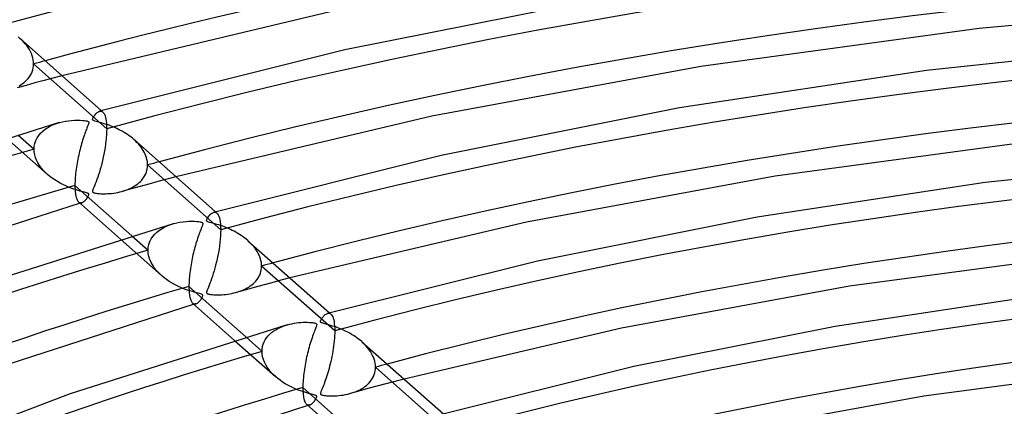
# Model space of a CAD drawing. Header units: millimetres. Extents: x -866 to 866, y -967 to 997.
# Tile 42 of 74: x -200 to -82, y 804 to 850. Entities that reach past the tile are written whole.
import ezdxf

# ---------------------------------------------------------------- set-up
doc = ezdxf.new("R2010")
doc.units = ezdxf.units.MM
doc.layers.add('HIDDEN', color=7, linetype='Continuous')
doc.layers.add('THICK', color=7, linetype='Continuous')

msp = doc.modelspace()

# ---------------------------------------------------------------- linework, layer by layer
at = {"layer": 'HIDDEN'}
for p, q in [((-199.5, 847.5), (-199.72, 847.71)), ((-199.29, 847.29), (-199.5, 847.5)), ((-199.09, 847.07), (-199.29, 847.29)), ((-198.9, 846.84), (-199.09, 847.07)), ((-198.73, 846.61), (-198.9, 846.84)), ((-198.58, 846.37), (-198.73, 846.61)), ((-198.45, 846.13), (-198.58, 846.37)), ((-198.34, 845.88), (-198.45, 846.13)), ((-198.24, 845.63), (-198.34, 845.88)), ((-198.17, 845.38), (-198.24, 845.63)), ((-198.11, 845.14), (-198.17, 845.38)), ((-198.08, 844.89), (-198.11, 845.14)), ((-198.25, 843.7), (-198.17, 843.93)), ((-198.17, 843.93), (-198.12, 844.16)), ((-198.12, 844.16), (-198.08, 844.4)), ((-198.07, 844.65), (-198.08, 844.89)), ((-198.08, 844.4), (-198.07, 844.65)), ((-189.31, 836.88), (-198.07, 844.65)), ((-199.04, 842.57), (-198.87, 842.73)), ((-198.87, 842.73), (-198.72, 842.91)), ((-198.72, 842.91), (-198.58, 843.09)), ((-198.58, 843.09), (-198.45, 843.28)), ((-198.45, 843.28), (-198.34, 843.49)), ((-198.34, 843.49), (-198.25, 843.7)), ((-196.83, 842.66), (-197.91, 842.37)), ((-195.76, 842.95), (-196.83, 842.66)), ((-194.68, 843.23), (-195.76, 842.95)), ((-198.98, 842.07), (-200.06, 841.78)), ((-199.79, 842.03), (-199.59, 842.15)), ((-199.59, 842.15), (-199.4, 842.28)), ((-199.4, 842.28), (-199.21, 842.42)), ((-199.21, 842.42), (-199.04, 842.57)), ((-197.91, 842.37), (-198.98, 842.07)), ((-190.17, 838.97), (-190.09, 838.98)), ((-190.09, 838.98), (-190.02, 838.99)), ((-190.02, 838.99), (-189.96, 838.98)), ((-189.96, 838.98), (-189.89, 838.96)), ((-189.94, 839.03), (-189.77, 838.88)), ((-189.89, 838.96), (-189.83, 838.92)), ((-189.83, 838.92), (-189.77, 838.88)), ((-189.77, 838.88), (-189.69, 838.8)), ((-189.69, 838.8), (-189.62, 838.69)), ((-189.62, 838.69), (-189.55, 838.56)), ((-189.55, 838.56), (-189.49, 838.41)), ((-189.49, 838.41), (-189.44, 838.22)), ((-189.44, 838.22), (-189.4, 838.01)), ((-189.4, 838.01), (-189.36, 837.77)), ((-196.97, 836.59), (-196.69, 836.82)), ((-196.69, 836.82), (-196.38, 837.02)), ((-196.38, 837.02), (-196.04, 837.21)), ((-196.04, 837.21), (-195.69, 837.37)), ((-195.69, 837.37), (-195.33, 837.5)), ((-195.33, 837.5), (-194.96, 837.62)), ((-189.36, 837.77), (-189.33, 837.49)), ((-189.33, 837.49), (-189.32, 837.2)), ((-189.32, 837.2), (-189.31, 836.88)), ((-189.31, 836.88), (-189.32, 836.53)), ((-201.31, 835.75), (-196.4, 831.4)), ((-199.97, 836.15), (-198.02, 834.42)), ((-197.82, 835.46), (-197.66, 835.77)), ((-197.66, 835.77), (-197.46, 836.07)), ((-197.46, 836.07), (-197.23, 836.34)), ((-197.23, 836.34), (-196.97, 836.59)), ((-189.36, 835.79), (-189.4, 835.4)), ((-189.33, 836.17), (-189.36, 835.79)), ((-189.32, 836.53), (-189.33, 836.17)), ((-185.87, 835.41), (-186.06, 835.58)), ((-198.02, 834.42), (-198, 834.78)), ((-198, 834.09), (-198.02, 834.42)), ((-198, 834.78), (-197.93, 835.12)), ((-197.93, 835.12), (-197.82, 835.46)), ((-189.51, 834.61), (-189.57, 834.22)), ((-189.45, 835.01), (-189.51, 834.61)), ((-189.4, 835.4), (-189.45, 835.01)), ((-185.69, 835.23), (-185.87, 835.41)), ((-185.52, 835.05), (-185.69, 835.23)), ((-185.35, 834.86), (-185.52, 835.05)), ((-185.2, 834.66), (-185.35, 834.86)), ((-185.06, 834.46), (-185.2, 834.66)), ((-184.93, 834.26), (-185.06, 834.46)), ((-197.94, 833.76), (-198, 834.09)), ((-197.85, 833.42), (-197.94, 833.76)), ((-197.72, 833.1), (-197.85, 833.42)), ((-189.73, 833.45), (-189.81, 833.08)), ((-189.65, 833.83), (-189.73, 833.45)), ((-189.57, 834.22), (-189.65, 833.83)), ((-184.81, 834.05), (-184.93, 834.26)), ((-184.71, 833.83), (-184.81, 834.05)), ((-184.62, 833.62), (-184.71, 833.83)), ((-184.54, 833.4), (-184.62, 833.62)), ((-184.49, 833.18), (-184.54, 833.4)), ((-184.44, 832.96), (-184.49, 833.18)), ((-197.56, 832.78), (-197.72, 833.1)), ((-197.37, 832.48), (-197.56, 832.78)), ((-197.16, 832.19), (-197.37, 832.48)), ((-196.92, 831.91), (-197.16, 832.19)), ((-190.09, 832.01), (-190.19, 831.68)), ((-189.99, 832.35), (-190.09, 832.01)), ((-189.9, 832.71), (-189.99, 832.35)), ((-189.81, 833.08), (-189.9, 832.71)), ((-184.49, 831.86), (-184.45, 832.08)), ((-184.45, 832.08), (-184.42, 832.3)), ((-184.42, 832.75), (-184.44, 832.96)), ((-184.41, 832.53), (-184.42, 832.75)), ((-184.42, 832.3), (-184.41, 832.53)), ((-175.65, 824.76), (-184.41, 832.53)), ((-196.67, 831.64), (-196.92, 831.91)), ((-196.4, 831.39), (-196.67, 831.64)), ((-196.13, 831.16), (-196.4, 831.39)), ((-195.85, 830.95), (-196.13, 831.16)), ((-195.55, 830.74), (-195.85, 830.95)), ((-190.39, 831.07), (-190.49, 830.78)), ((-190.29, 831.36), (-190.39, 831.07)), ((-190.19, 831.68), (-190.29, 831.36)), ((-185.11, 830.72), (-184.97, 830.89)), ((-184.97, 830.89), (-184.85, 831.07)), ((-184.85, 831.07), (-184.74, 831.26)), ((-184.74, 831.26), (-184.64, 831.45)), ((-184.64, 831.45), (-184.56, 831.65)), ((-184.56, 831.65), (-184.49, 831.86)), ((-182.09, 830.82), (-183.17, 830.53)), ((-181.01, 831.11), (-182.09, 830.82)), ((-195.23, 830.54), (-195.55, 830.74)), ((-194.91, 830.35), (-195.23, 830.54)), ((-194.57, 830.18), (-194.91, 830.35)), ((-194.22, 830.01), (-194.57, 830.18)), ((-193.89, 829.87), (-194.22, 830.01)), ((-193.57, 829.74), (-193.89, 829.87)), ((-193.27, 829.63), (-193.57, 829.74)), ((-192.99, 829.54), (-193.27, 829.63)), ((-190.92, 829.67), (-190.97, 829.53)), ((-190.85, 829.84), (-190.92, 829.67)), ((-190.77, 830.04), (-190.85, 829.84)), ((-190.68, 830.27), (-190.77, 830.04)), ((-190.58, 830.52), (-190.68, 830.27)), ((-190.49, 830.78), (-190.58, 830.52)), ((-186.4, 829.66), (-187.47, 829.36)), ((-186.78, 829.59), (-186.56, 829.69)), ((-186.56, 829.69), (-186.35, 829.79)), ((-185.32, 829.95), (-186.4, 829.66)), ((-186.35, 829.79), (-186.15, 829.9)), ((-186.15, 829.9), (-185.95, 830.01)), ((-185.95, 830.01), (-185.77, 830.14)), ((-185.77, 830.14), (-185.59, 830.27)), ((-185.59, 830.27), (-185.42, 830.41)), ((-185.42, 830.41), (-185.26, 830.56)), ((-184.25, 830.24), (-185.32, 829.95)), ((-185.26, 830.56), (-185.11, 830.72)), ((-183.17, 830.53), (-184.25, 830.24)), ((-192.74, 829.47), (-192.99, 829.54)), ((-192.52, 829.4), (-192.74, 829.47)), ((-192.32, 829.35), (-192.52, 829.4)), ((-192.14, 829.3), (-192.32, 829.35)), ((-191.98, 829.26), (-192.14, 829.3)), ((-191.84, 829.22), (-191.98, 829.26)), ((-191.73, 829.19), (-191.84, 829.22)), ((-191.74, 828.44), (-191.68, 828.52)), ((-191.63, 829.16), (-191.73, 829.19)), ((-191.68, 828.52), (-191.62, 828.61)), ((-191.56, 829.12), (-191.63, 829.16)), ((-191.62, 828.61), (-191.57, 828.7)), ((-191.57, 828.7), (-191.52, 828.79)), ((-191.5, 829.09), (-191.56, 829.12)), ((-191.52, 828.79), (-191.48, 828.87)), ((-191.47, 829.05), (-191.5, 829.09)), ((-191.48, 828.87), (-191.46, 828.94)), ((-191.46, 829), (-191.47, 829.05)), ((-191.46, 828.94), (-191.46, 829)), ((-190.97, 829.53), (-191, 829.43)), ((-191, 829.43), (-191, 829.36)), ((-191, 829.36), (-191, 829.31)), ((-191, 829.31), (-190.98, 829.27)), ((-190.98, 829.27), (-190.95, 829.24)), ((-190.95, 829.24), (-190.91, 829.21)), ((-190.91, 829.21), (-190.85, 829.19)), ((-190.85, 829.19), (-190.77, 829.17)), ((-190.77, 829.17), (-190.67, 829.15)), ((-190.67, 829.15), (-190.56, 829.13)), ((-190.56, 829.13), (-190.44, 829.11)), ((-190.44, 829.11), (-190.31, 829.1)), ((-190.31, 829.1), (-190.17, 829.09)), ((-190.17, 829.09), (-190.01, 829.08)), ((-190.01, 829.08), (-189.83, 829.08)), ((-189.83, 829.08), (-189.64, 829.08)), ((-189.64, 829.08), (-189.43, 829.08)), ((-189.43, 829.08), (-189.21, 829.09)), ((-189.21, 829.09), (-188.98, 829.1)), ((-188.98, 829.1), (-188.73, 829.12)), ((-188.73, 829.12), (-188.48, 829.15)), ((-188.48, 829.15), (-188.23, 829.19)), ((-188.23, 829.19), (-187.97, 829.24)), ((-187.97, 829.24), (-187.73, 829.29)), ((-187.73, 829.29), (-187.49, 829.36)), ((-187.49, 829.36), (-187.24, 829.43)), ((-187.24, 829.43), (-187.01, 829.51)), ((-187.01, 829.51), (-186.78, 829.59)), ((-192.67, 828.08), (-192.61, 828.04)), ((-192.61, 828.04), (-192.55, 828.01)), ((-192.55, 828.01), (-192.49, 827.99)), ((-192.47, 827.95), (-192.51, 827.94)), ((-192.49, 827.99), (-192.42, 827.98)), ((-192.44, 827.96), (-192.47, 827.95)), ((-192.4, 827.97), (-192.44, 827.96)), ((-192.42, 827.98), (-192.36, 827.99)), ((-192.37, 827.98), (-192.4, 827.97)), ((-192.33, 827.99), (-192.37, 827.98)), ((-192.36, 827.99), (-192.29, 828)), ((-192.29, 828), (-192.33, 827.99)), ((-192.29, 828), (-192.23, 828.02)), ((-192.23, 828.02), (-192.17, 828.05)), ((-192.17, 828.05), (-192.11, 828.09)), ((-192.11, 828.09), (-192.05, 828.13)), ((-192.05, 828.13), (-191.99, 828.18)), ((-191.99, 828.18), (-191.93, 828.24)), ((-191.93, 828.24), (-191.87, 828.3)), ((-191.87, 828.3), (-191.8, 828.37)), ((-191.8, 828.37), (-191.74, 828.44)), ((-176.51, 826.85), (-176.43, 826.86)), ((-176.43, 826.86), (-176.36, 826.87)), ((-176.36, 826.87), (-176.3, 826.86)), ((-176.3, 826.86), (-176.23, 826.83)), ((-176.28, 826.91), (-176.11, 826.75)), ((-176.23, 826.83), (-176.17, 826.8)), ((-176.17, 826.8), (-176.11, 826.76)), ((-176.11, 826.76), (-176.02, 826.66)), ((-176.02, 826.66), (-175.94, 826.54)), ((-175.94, 826.54), (-175.87, 826.39)), ((-175.87, 826.39), (-175.81, 826.2)), ((-175.81, 826.2), (-175.75, 825.98)), ((-183, 824.72), (-182.68, 824.92)), ((-182.68, 824.92), (-182.35, 825.1)), ((-182.35, 825.1), (-181.99, 825.26)), ((-181.99, 825.26), (-181.63, 825.4)), ((-181.63, 825.4), (-181.25, 825.51)), ((-175.75, 825.98), (-175.71, 825.72)), ((-175.71, 825.72), (-175.68, 825.43)), ((-175.68, 825.43), (-175.66, 825.11)), ((-175.66, 825.11), (-175.65, 824.76)), ((-186.31, 824.03), (-184.36, 822.3)), ((-183.99, 823.67), (-183.79, 823.96)), ((-183.79, 823.96), (-183.55, 824.24)), ((-183.55, 824.24), (-183.29, 824.49)), ((-183.29, 824.49), (-183, 824.72)), ((-175.67, 824.03), (-175.7, 823.64)), ((-175.66, 824.4), (-175.67, 824.03)), ((-175.65, 824.76), (-175.66, 824.4)), ((-187.65, 823.63), (-182.74, 819.27)), ((-184.36, 822.3), (-184.34, 822.66)), ((-184.34, 822.66), (-184.27, 823.01)), ((-184.27, 823.01), (-184.15, 823.35)), ((-184.15, 823.35), (-183.99, 823.67)), ((-175.79, 822.85), (-175.85, 822.45)), ((-175.74, 823.25), (-175.79, 822.85)), ((-175.7, 823.64), (-175.74, 823.25)), ((-172.21, 823.29), (-172.39, 823.46)), ((-172.03, 823.11), (-172.21, 823.29)), ((-171.86, 822.93), (-172.03, 823.11)), ((-171.69, 822.74), (-171.86, 822.93)), ((-171.54, 822.54), (-171.69, 822.74)), ((-184.34, 821.93), (-184.36, 822.3)), ((-184.27, 821.56), (-184.34, 821.93)), ((-184.15, 821.2), (-184.27, 821.56)), ((-176, 821.66), (-176.08, 821.28)), ((-175.92, 822.05), (-176, 821.66)), ((-175.85, 822.45), (-175.92, 822.05)), ((-171.4, 822.34), (-171.54, 822.54)), ((-171.27, 822.14), (-171.4, 822.34)), ((-171.15, 821.93), (-171.27, 822.14)), ((-171.05, 821.72), (-171.15, 821.93)), ((-170.96, 821.5), (-171.05, 821.72)), ((-170.88, 821.28), (-170.96, 821.5)), ((-183.99, 820.84), (-184.15, 821.2)), ((-183.8, 820.5), (-183.99, 820.84)), ((-183.57, 820.17), (-183.8, 820.5)), ((-176.26, 820.53), (-176.35, 820.17)), ((-176.16, 820.9), (-176.26, 820.53)), ((-176.08, 821.28), (-176.16, 820.9)), ((-170.83, 821.06), (-170.88, 821.28)), ((-170.78, 820.84), (-170.83, 821.06)), ((-170.76, 820.62), (-170.78, 820.84)), ((-170.75, 820.41), (-170.76, 820.62)), ((-170.76, 820.18), (-170.75, 820.41)), ((-161.99, 812.63), (-170.75, 820.41)), ((-183.32, 819.85), (-183.57, 820.17)), ((-183.04, 819.55), (-183.32, 819.85)), ((-182.74, 819.27), (-183.04, 819.55)), ((-182.45, 819.02), (-182.74, 819.27)), ((-182.14, 818.79), (-182.45, 819.02)), ((-176.65, 819.19), (-176.75, 818.89)), ((-176.55, 819.5), (-176.65, 819.19)), ((-176.45, 819.83), (-176.55, 819.5)), ((-176.35, 820.17), (-176.45, 819.83)), ((-171.18, 818.95), (-171.07, 819.14)), ((-171.07, 819.14), (-170.98, 819.33)), ((-170.98, 819.33), (-170.9, 819.54)), ((-170.9, 819.54), (-170.83, 819.74)), ((-170.83, 819.74), (-170.79, 819.96)), ((-170.79, 819.96), (-170.76, 820.18)), ((-181.81, 818.57), (-182.14, 818.79)), ((-181.46, 818.35), (-181.81, 818.57)), ((-181.1, 818.15), (-181.46, 818.35)), ((-180.72, 817.96), (-181.1, 818.15)), ((-180.35, 817.8), (-180.72, 817.96)), ((-177.13, 817.88), (-177.21, 817.68)), ((-177.04, 818.11), (-177.13, 817.88)), ((-176.94, 818.35), (-177.04, 818.11)), ((-176.85, 818.61), (-176.94, 818.35)), ((-176.75, 818.89), (-176.85, 818.61)), ((-172.48, 817.78), (-172.29, 817.89)), ((-172.29, 817.89), (-172.1, 818.02)), ((-172.1, 818.02), (-171.92, 818.15)), ((-171.92, 818.15), (-171.75, 818.29)), ((-171.75, 818.29), (-171.6, 818.45)), ((-170.59, 818.12), (-171.66, 817.83)), ((-171.6, 818.45), (-171.45, 818.61)), ((-171.45, 818.61), (-171.31, 818.77)), ((-171.31, 818.77), (-171.18, 818.95)), ((-169.51, 818.41), (-170.59, 818.12)), ((-168.43, 818.7), (-169.51, 818.41)), ((-167.35, 818.98), (-168.43, 818.7)), ((-179.99, 817.65), (-180.35, 817.8)), ((-179.65, 817.53), (-179.99, 817.65)), ((-179.34, 817.42), (-179.65, 817.53)), ((-179.05, 817.34), (-179.34, 817.42)), ((-178.8, 817.26), (-179.05, 817.34)), ((-178.57, 817.2), (-178.8, 817.26)), ((-178.37, 817.15), (-178.57, 817.2)), ((-178.2, 817.11), (-178.37, 817.15)), ((-178.06, 817.07), (-178.2, 817.11)), ((-177.96, 817.03), (-178.06, 817.07)), ((-177.89, 817), (-177.96, 817.03)), ((-177.91, 816.58), (-177.86, 816.67)), ((-177.84, 816.97), (-177.89, 817)), ((-177.86, 816.67), (-177.82, 816.75)), ((-177.81, 816.93), (-177.84, 816.97)), ((-177.82, 816.75), (-177.8, 816.82)), ((-177.8, 816.88), (-177.81, 816.93)), ((-177.8, 816.82), (-177.8, 816.88)), ((-177.32, 817.39), (-177.34, 817.29)), ((-177.34, 817.29), (-177.34, 817.23)), ((-177.34, 817.23), (-177.34, 817.18)), ((-177.34, 817.18), (-177.32, 817.15)), ((-177.27, 817.52), (-177.32, 817.39)), ((-177.32, 817.15), (-177.28, 817.11)), ((-177.28, 817.11), (-177.24, 817.09)), ((-177.21, 817.68), (-177.27, 817.52)), ((-177.24, 817.09), (-177.17, 817.06)), ((-177.17, 817.06), (-177.09, 817.04)), ((-177.09, 817.04), (-176.99, 817.02)), ((-176.99, 817.02), (-176.88, 817.01)), ((-176.88, 817.01), (-176.76, 816.99)), ((-176.76, 816.99), (-176.63, 816.98)), ((-176.63, 816.98), (-176.49, 816.97)), ((-176.49, 816.97), (-176.32, 816.96)), ((-176.32, 816.96), (-176.14, 816.96)), ((-176.14, 816.96), (-175.95, 816.96)), ((-175.95, 816.96), (-175.74, 816.96)), ((-175.74, 816.96), (-175.52, 816.97)), ((-175.52, 816.97), (-175.29, 816.98)), ((-175.29, 816.98), (-175.05, 817.01)), ((-175.05, 817.01), (-174.8, 817.04)), ((-174.8, 817.04), (-174.55, 817.08)), ((-174.55, 817.08), (-174.3, 817.12)), ((-174.3, 817.12), (-174.06, 817.18)), ((-174.06, 817.18), (-173.82, 817.24)), ((-173.82, 817.24), (-173.58, 817.31)), ((-172.74, 817.53), (-173.81, 817.24)), ((-173.58, 817.31), (-173.34, 817.39)), ((-173.34, 817.39), (-173.12, 817.47)), ((-173.12, 817.47), (-172.9, 817.57)), ((-172.9, 817.57), (-172.69, 817.67)), ((-171.66, 817.83), (-172.74, 817.53)), ((-172.69, 817.67), (-172.48, 817.78)), ((-179.01, 815.96), (-178.95, 815.92)), ((-178.95, 815.92), (-178.89, 815.89)), ((-178.89, 815.89), (-178.83, 815.87)), ((-178.81, 815.83), (-178.85, 815.82)), ((-178.83, 815.87), (-178.77, 815.86)), ((-178.78, 815.84), (-178.81, 815.83)), ((-178.74, 815.85), (-178.78, 815.84)), ((-178.77, 815.86), (-178.7, 815.87)), ((-178.71, 815.86), (-178.74, 815.85)), ((-178.67, 815.87), (-178.71, 815.86)), ((-178.7, 815.87), (-178.63, 815.88)), ((-178.63, 815.88), (-178.67, 815.87)), ((-178.63, 815.88), (-178.57, 815.9)), ((-178.57, 815.9), (-178.51, 815.93)), ((-178.51, 815.93), (-178.45, 815.97)), ((-178.45, 815.97), (-178.39, 816.01)), ((-178.39, 816.01), (-178.33, 816.06)), ((-178.33, 816.06), (-178.27, 816.11)), ((-178.27, 816.11), (-178.21, 816.18)), ((-178.21, 816.18), (-178.14, 816.25)), ((-178.14, 816.25), (-178.08, 816.32)), ((-178.08, 816.32), (-178.02, 816.4)), ((-178.02, 816.4), (-177.96, 816.49)), ((-177.96, 816.49), (-177.91, 816.58)), ((-162.85, 814.73), (-162.78, 814.74)), ((-162.78, 814.74), (-162.71, 814.74)), ((-162.71, 814.74), (-162.64, 814.74)), ((-162.64, 814.74), (-162.57, 814.71)), ((-162.62, 814.79), (-162.45, 814.63)), ((-162.57, 814.71), (-162.51, 814.68)), ((-162.51, 814.68), (-162.45, 814.63)), ((-162.45, 814.63), (-162.37, 814.55)), ((-162.37, 814.55), (-162.29, 814.44)), ((-162.29, 814.44), (-162.23, 814.3)), ((-162.23, 814.3), (-162.17, 814.14)), ((-168.52, 813.06), (-168.24, 813.18)), ((-168.24, 813.18), (-167.95, 813.28)), ((-167.95, 813.28), (-167.65, 813.37)), ((-162.17, 814.14), (-162.11, 813.95)), ((-162.11, 813.95), (-162.07, 813.74)), ((-162.07, 813.74), (-162.04, 813.5)), ((-162.04, 813.5), (-162.01, 813.24)), ((-162.01, 813.24), (-161.99, 812.95)), ((-170.15, 811.81), (-169.97, 812.03)), ((-169.97, 812.03), (-169.77, 812.24)), ((-169.77, 812.24), (-169.55, 812.44)), ((-169.55, 812.44), (-169.31, 812.62)), ((-169.31, 812.62), (-169.06, 812.78)), ((-169.06, 812.78), (-168.8, 812.93)), ((-168.8, 812.93), (-168.52, 813.06)), ((-162, 812.06), (-162.02, 811.76)), ((-161.99, 812.35), (-162, 812.06)), ((-161.99, 812.95), (-161.99, 812.63)), ((-161.99, 812.63), (-161.99, 812.35)), ((-173.98, 811.5), (-169.08, 807.15)), ((-172.65, 811.91), (-170.7, 810.18)), ((-170.68, 810.48), (-170.64, 810.77)), ((-170.64, 810.77), (-170.56, 811.05)), ((-170.56, 811.05), (-170.45, 811.31)), ((-170.45, 811.31), (-170.31, 811.57)), ((-170.31, 811.57), (-170.15, 811.81)), ((-162.12, 810.82), (-162.17, 810.51)), ((-162.08, 811.13), (-162.12, 810.82)), ((-162.05, 811.45), (-162.08, 811.13)), ((-162.02, 811.76), (-162.05, 811.45)), ((-158.54, 811.16), (-158.74, 811.35)), ((-158.35, 810.98), (-158.54, 811.16)), ((-158.17, 810.78), (-158.35, 810.98)), ((-158, 810.58), (-158.17, 810.78)), ((-170.7, 810.18), (-170.68, 810.48)), ((-170.68, 809.86), (-170.7, 810.18)), ((-170.63, 809.53), (-170.68, 809.86)), ((-162.33, 809.58), (-162.39, 809.28)), ((-162.27, 809.88), (-162.33, 809.58)), ((-162.22, 810.19), (-162.27, 809.88)), ((-162.17, 810.51), (-162.22, 810.19)), ((-157.84, 810.37), (-158, 810.58)), ((-157.69, 810.15), (-157.84, 810.37)), ((-157.56, 809.93), (-157.69, 810.15)), ((-157.44, 809.7), (-157.56, 809.93)), ((-157.34, 809.47), (-157.44, 809.7)), ((-170.54, 809.21), (-170.63, 809.53)), ((-170.41, 808.89), (-170.54, 809.21)), ((-170.26, 808.58), (-170.41, 808.89)), ((-170.07, 808.27), (-170.26, 808.58)), ((-162.6, 808.41), (-162.67, 808.13)), ((-162.53, 808.69), (-162.6, 808.41)), ((-162.46, 808.98), (-162.53, 808.69)), ((-162.39, 809.28), (-162.46, 808.98)), ((-157.25, 809.24), (-157.34, 809.47)), ((-157.18, 809), (-157.25, 809.24)), ((-157.13, 808.76), (-157.18, 809)), ((-157.1, 808.52), (-157.13, 808.76)), ((-157.09, 808.29), (-157.1, 808.52)), ((-169.86, 807.98), (-170.07, 808.27)), ((-169.63, 807.69), (-169.86, 807.98)), ((-169.37, 807.42), (-169.63, 807.69)), ((-169.08, 807.15), (-169.37, 807.42)), ((-162.9, 807.35), (-162.97, 807.11)), ((-162.82, 807.6), (-162.9, 807.35)), ((-162.74, 807.86), (-162.82, 807.6)), ((-162.67, 808.13), (-162.74, 807.86)), ((-157.33, 807.18), (-157.25, 807.39)), ((-157.25, 807.39), (-157.18, 807.6)), ((-157.18, 807.6), (-157.13, 807.83)), ((-157.13, 807.83), (-157.1, 808.05)), ((-157.1, 808.05), (-157.09, 808.29)), ((-148.33, 800.51), (-157.09, 808.29)), ((-168.82, 806.93), (-169.08, 807.15)), ((-168.53, 806.71), (-168.82, 806.93)), ((-168.24, 806.5), (-168.53, 806.71)), ((-167.92, 806.3), (-168.24, 806.5)), ((-167.6, 806.12), (-167.92, 806.3)), ((-167.28, 805.95), (-167.6, 806.12)), ((-163.34, 806.08), (-163.41, 805.9)), ((-163.27, 806.26), (-163.34, 806.08)), ((-163.2, 806.46), (-163.27, 806.26)), ((-163.12, 806.67), (-163.2, 806.46)), ((-163.05, 806.88), (-163.12, 806.67)), ((-162.97, 807.11), (-163.05, 806.88)), ((-158.36, 805.96), (-158.17, 806.1)), ((-158.17, 806.1), (-158, 806.26)), ((-158, 806.26), (-157.84, 806.42)), ((-157.84, 806.42), (-157.69, 806.6)), ((-157.69, 806.6), (-157.56, 806.78)), ((-157.56, 806.78), (-157.44, 806.98)), ((-157.44, 806.98), (-157.33, 807.18)), ((-155.85, 806.29), (-156.93, 806)), ((-154.77, 806.57), (-155.85, 806.29)), ((-153.68, 806.86), (-154.77, 806.57)), ((-166.97, 805.8), (-167.28, 805.95)), ((-166.66, 805.66), (-166.97, 805.8)), ((-166.37, 805.54), (-166.66, 805.66)), ((-166.08, 805.44), (-166.37, 805.54)), ((-165.81, 805.35), (-166.08, 805.44)), ((-165.56, 805.27), (-165.81, 805.35)), ((-165.33, 805.2), (-165.56, 805.27)), ((-165.12, 805.14), (-165.33, 805.2)), ((-164.93, 805.09), (-165.12, 805.14)), ((-164.76, 805.04), (-164.93, 805.09)), ((-164.6, 805), (-164.76, 805.04)), ((-164.47, 804.97), (-164.6, 805)), ((-164.36, 804.93), (-164.47, 804.97)), ((-164.28, 804.9), (-164.36, 804.93)), ((-164.22, 804.87), (-164.28, 804.9)), ((-164.18, 804.84), (-164.22, 804.87)), ((-163.66, 805.25), (-163.68, 805.17)), ((-163.68, 805.17), (-163.68, 805.11)), ((-163.68, 805.11), (-163.67, 805.06)), ((-163.67, 805.06), (-163.65, 805.01)), ((-163.63, 805.35), (-163.66, 805.25)), ((-163.65, 805.01), (-163.6, 804.98)), ((-163.59, 805.46), (-163.63, 805.35)), ((-163.6, 804.98), (-163.54, 804.95)), ((-163.54, 805.59), (-163.59, 805.46)), ((-163.48, 805.73), (-163.54, 805.59)), ((-163.54, 804.95), (-163.46, 804.93)), ((-163.41, 805.9), (-163.48, 805.73)), ((-163.46, 804.93), (-163.36, 804.91)), ((-163.36, 804.91), (-163.24, 804.89)), ((-163.24, 804.89), (-163.11, 804.87)), ((-163.11, 804.87), (-162.97, 804.86)), ((-162.97, 804.86), (-162.81, 804.85)), ((-161.98, 804.84), (-161.74, 804.85)), ((-161.74, 804.85), (-161.49, 804.88)), ((-161.49, 804.88), (-161.22, 804.91)), ((-161.22, 804.91), (-160.96, 804.94)), ((-160.96, 804.94), (-160.69, 804.99)), ((-160.69, 804.99), (-160.43, 805.05)), ((-160.43, 805.05), (-160.18, 805.11)), ((-160.18, 805.11), (-159.92, 805.19)), ((-159.08, 805.41), (-160.15, 805.12)), ((-159.92, 805.19), (-159.67, 805.27)), ((-159.67, 805.27), (-159.43, 805.36)), ((-159.43, 805.36), (-159.19, 805.47)), ((-159.19, 805.47), (-158.97, 805.58)), ((-158, 805.71), (-159.08, 805.41)), ((-158.97, 805.58), (-158.76, 805.69)), ((-158.76, 805.69), (-158.55, 805.82)), ((-158.55, 805.82), (-158.36, 805.96)), ((-156.93, 806), (-158, 805.71)), ((-165.35, 803.84), (-165.29, 803.8)), ((-165.29, 803.8), (-165.23, 803.77)), ((-165.23, 803.77), (-165.17, 803.75)), ((-165.15, 803.71), (-165.19, 803.7)), ((-165.17, 803.75), (-165.1, 803.74)), ((-165.12, 803.72), (-165.15, 803.71)), ((-165.08, 803.73), (-165.12, 803.72)), ((-165.1, 803.74), (-165.03, 803.75)), ((-165.05, 803.74), (-165.08, 803.73)), ((-165.01, 803.75), (-165.05, 803.74)), ((-165.03, 803.75), (-164.97, 803.76)), ((-164.97, 803.76), (-165.01, 803.75)), ((-164.97, 803.76), (-164.91, 803.78)), ((-164.91, 803.78), (-164.84, 803.81)), ((-164.84, 803.81), (-164.78, 803.85)), ((-164.78, 803.85), (-164.72, 803.9)), ((-164.72, 803.9), (-164.66, 803.95)), ((-164.66, 803.95), (-164.6, 804.01)), ((-164.6, 804.01), (-164.53, 804.07)), ((-164.53, 804.07), (-164.47, 804.14)), ((-164.47, 804.14), (-164.41, 804.22)), ((-164.41, 804.22), (-164.35, 804.3)), ((-164.35, 804.3), (-164.29, 804.39)), ((-164.29, 804.39), (-164.24, 804.48)), ((-164.24, 804.48), (-164.19, 804.56)), ((-164.19, 804.56), (-164.16, 804.64)), ((-164.15, 804.8), (-164.18, 804.84)), ((-164.16, 804.64), (-164.14, 804.71)), ((-164.14, 804.76), (-164.15, 804.8)), ((-164.14, 804.71), (-164.14, 804.76)), ((-162.81, 804.85), (-162.63, 804.84)), ((-162.63, 804.84), (-162.43, 804.84)), ((-162.43, 804.84), (-162.21, 804.84)), ((-162.21, 804.84), (-161.98, 804.84))]:
    msp.add_line(p, q, dxfattribs=at)
for centre, major_axis, start_param, end_param in [((0, 663.81), (-606.5, 0), -3.141592, -0.523599), ((0, 663.81), (-556.5, 0), -3.141592, -0.523599), ((0, 663.8), (422.37, 0), 1.059036, 2.072085), ((0, 663.8), (394.54, 0), 1.059871, 2.07125), ((0, 663.8), (366.71, 0), 1.060833, 2.070288), ((0, 663.8), (-412.38, 0), -1.073585, -1.069794), ((0, 663.8), (338.89, 0), 1.061952, 2.069169), ((0, 663.8), (394.54, 0), 2.096596, 2.617994), ((0, 663.8), (-384.56, 0), -1.074737, -1.070672), ((0, 663.8), (311.06, 0), 1.063272, 2.067849), ((0, 663.8), (366.71, 0), 2.097558, 2.617994), ((0, 663.8), (-356.74, 0), -1.076068, -1.071686), ((0, 663.8), (283.24, 0), 1.064851, 2.066269), ((0, 663.8), (338.89, 0), 2.098678, 2.617994), ((0, 663.8), (-328.91, 0), -1.077625, -1.072872)]:
    msp.add_ellipse(centre, major_axis=major_axis, ratio=0.5, start_param=start_param, end_param=end_param, dxfattribs=at)
at = {"layer": 'THICK'}
for p, q in [((-129.98, 852.48), (-160.78, 846.33)), ((-161.68, 851.09), (-194.68, 843.23)), ((-50.48, 851.93), (-84.74, 848.89)), ((-84.74, 848.89), (-118.11, 844.35)), ((-199.72, 847.71), (-199.94, 847.89)), ((-199.7, 847.69), (-189.94, 839.03)), ((-160.78, 846.33), (-190.17, 838.97)), ((-60.64, 847.11), (-91.05, 843.87)), ((-118.11, 844.35), (-150.33, 838.39)), ((-91.05, 843.87), (-120.67, 839.37)), ((-120.67, 839.37), (-149.24, 833.67)), ((-193.53, 837.87), (-193.18, 837.89)), ((-193.18, 837.89), (-192.84, 837.9)), ((-192.84, 837.9), (-192.51, 837.9)), ((-192.51, 837.9), (-192.23, 837.88)), ((-191, 838.03), (-190.99, 838.09)), ((-191, 837.98), (-191, 838.03)), ((-190.99, 837.93), (-191, 837.98)), ((-190.99, 838.09), (-190.96, 838.16)), ((-190.96, 837.89), (-190.99, 837.93)), ((-190.96, 838.16), (-190.92, 838.23)), ((-190.92, 838.23), (-190.88, 838.31)), ((-190.88, 838.31), (-190.83, 838.39)), ((-190.83, 838.39), (-190.77, 838.47)), ((-190.77, 838.47), (-190.7, 838.56)), ((-190.7, 838.56), (-190.63, 838.65)), ((-190.63, 838.65), (-190.54, 838.73)), ((-190.54, 838.73), (-190.45, 838.81)), ((-190.45, 838.81), (-190.36, 838.88)), ((-190.36, 838.88), (-190.26, 838.93)), ((-190.26, 838.93), (-190.17, 838.97)), ((-150.33, 838.39), (-181.01, 831.11)), ((-195.01, 837.61), (-225.68, 827.85)), ((-194.96, 837.62), (-194.6, 837.71)), ((-194.6, 837.71), (-194.24, 837.78)), ((-194.24, 837.78), (-193.89, 837.83)), ((-193.89, 837.83), (-193.53, 837.87)), ((-192.23, 837.88), (-191.99, 837.86)), ((-191.99, 837.86), (-191.81, 837.84)), ((-191.81, 837.84), (-191.69, 837.81)), ((-191.74, 836.8), (-191.8, 836.66)), ((-191.69, 836.94), (-191.74, 836.8)), ((-191.69, 837.81), (-191.61, 837.79)), ((-191.64, 837.06), (-191.69, 836.94)), ((-191.6, 837.17), (-191.64, 837.06)), ((-191.61, 837.79), (-191.55, 837.76)), ((-191.56, 837.27), (-191.6, 837.17)), ((-191.53, 837.35), (-191.56, 837.27)), ((-191.55, 837.76), (-191.51, 837.73)), ((-191.5, 837.43), (-191.53, 837.35)), ((-191.51, 837.73), (-191.48, 837.7)), ((-191.48, 837.5), (-191.5, 837.43)), ((-191.48, 837.7), (-191.46, 837.66)), ((-191.47, 837.56), (-191.48, 837.5)), ((-191.46, 837.62), (-191.47, 837.56)), ((-191.46, 837.66), (-191.46, 837.62)), ((-190.91, 837.85), (-190.96, 837.89)), ((-190.83, 837.82), (-190.91, 837.85)), ((-190.72, 837.78), (-190.83, 837.82)), ((-190.57, 837.74), (-190.72, 837.78)), ((-190.39, 837.7), (-190.57, 837.74)), ((-190.18, 837.64), (-190.39, 837.7)), ((-189.95, 837.58), (-190.18, 837.64)), ((-189.72, 837.52), (-189.95, 837.58)), ((-189.49, 837.44), (-189.72, 837.52)), ((-189.26, 837.37), (-189.49, 837.44)), ((-189.02, 837.29), (-189.26, 837.37)), ((-188.79, 837.2), (-189.02, 837.29)), ((-188.56, 837.11), (-188.79, 837.2)), ((-188.34, 837.01), (-188.56, 837.11)), ((-188.11, 836.91), (-188.34, 837.01)), ((-187.89, 836.8), (-188.11, 836.91)), ((-187.67, 836.68), (-187.89, 836.8)), ((-192.13, 835.72), (-192.2, 835.51)), ((-192.06, 835.93), (-192.13, 835.72)), ((-191.99, 836.13), (-192.06, 835.93)), ((-191.93, 836.32), (-191.99, 836.13)), ((-191.86, 836.49), (-191.93, 836.32)), ((-191.8, 836.66), (-191.86, 836.49)), ((-187.45, 836.57), (-187.67, 836.68)), ((-187.24, 836.44), (-187.45, 836.57)), ((-187.03, 836.31), (-187.24, 836.44)), ((-186.83, 836.18), (-187.03, 836.31)), ((-186.63, 836.04), (-186.83, 836.18)), ((-186.43, 835.89), (-186.63, 836.04)), ((-186.24, 835.74), (-186.43, 835.89)), ((-186.06, 835.58), (-186.24, 835.74)), ((-186.04, 835.57), (-176.28, 826.91)), ((-192.51, 834.4), (-192.57, 834.17)), ((-192.45, 834.63), (-192.51, 834.4)), ((-192.39, 834.85), (-192.45, 834.63)), ((-192.33, 835.07), (-192.39, 834.85)), ((-192.26, 835.29), (-192.33, 835.07)), ((-192.2, 835.51), (-192.26, 835.29)), ((-78.37, 835.35), (-109.2, 831.17)), ((-192.77, 833.24), (-192.82, 833)), ((-192.72, 833.48), (-192.77, 833.24)), ((-192.67, 833.71), (-192.72, 833.48)), ((-192.62, 833.94), (-192.67, 833.71)), ((-192.57, 834.17), (-192.62, 833.94)), ((-149.24, 833.67), (-176.51, 826.85)), ((-56, 833.39), (-84.03, 830.41)), ((-192.98, 832.01), (-193.01, 831.76)), ((-192.94, 832.26), (-192.98, 832.01)), ((-192.9, 832.51), (-192.94, 832.26)), ((-192.86, 832.75), (-192.9, 832.51)), ((-192.82, 833), (-192.86, 832.75)), ((-193.08, 831.01), (-193.1, 830.77)), ((-193.06, 831.26), (-193.08, 831.01)), ((-193.04, 831.51), (-193.06, 831.26)), ((-193.01, 831.76), (-193.04, 831.51)), ((-109.2, 831.17), (-138.98, 825.68)), ((-193.11, 830.53), (-193.12, 830.3)), ((-193.12, 830.3), (-193.12, 830.08)), ((-193.12, 830.08), (-193.12, 829.87)), ((-193.12, 830.08), (-186.31, 824.03)), ((-193.12, 829.87), (-193.11, 829.66)), ((-193.1, 830.77), (-193.11, 830.53)), ((-193.11, 829.66), (-193.1, 829.47)), ((-84.03, 830.41), (-111.34, 826.26)), ((-193.1, 829.47), (-193.09, 829.29)), ((-193.09, 829.29), (-193.07, 829.12)), ((-193.07, 829.12), (-193.04, 828.96)), ((-193.04, 828.96), (-193.01, 828.82)), ((-193.01, 828.82), (-192.98, 828.68)), ((-192.98, 828.68), (-192.95, 828.56)), ((-192.95, 828.56), (-192.91, 828.45)), ((-192.91, 828.45), (-192.87, 828.36)), ((-192.51, 827.94), (-226.65, 816.91)), ((-192.87, 828.36), (-192.82, 828.27)), ((-192.82, 828.27), (-192.77, 828.2)), ((-192.77, 828.2), (-192.72, 828.14)), ((-192.72, 828.14), (-192.67, 828.08)), ((-192.68, 828.09), (-187.65, 823.63)), ((-177.27, 826.09), (-177.22, 826.18)), ((-177.22, 826.18), (-177.16, 826.28)), ((-177.16, 826.28), (-177.09, 826.38)), ((-177.09, 826.38), (-177.01, 826.48)), ((-177.01, 826.48), (-176.92, 826.58)), ((-176.92, 826.58), (-176.82, 826.67)), ((-176.82, 826.67), (-176.72, 826.75)), ((-176.72, 826.75), (-176.61, 826.81)), ((-176.61, 826.81), (-176.51, 826.85)), ((-111.34, 826.26), (-137.69, 821.01)), ((-181.35, 825.48), (-209.68, 816.47)), ((-181.25, 825.51), (-180.89, 825.6)), ((-180.89, 825.6), (-180.53, 825.67)), ((-180.53, 825.67), (-180.17, 825.72)), ((-180.17, 825.72), (-179.81, 825.76)), ((-179.81, 825.76), (-179.46, 825.78)), ((-179.46, 825.78), (-179.11, 825.78)), ((-179.11, 825.78), (-178.79, 825.78)), ((-178.79, 825.78), (-178.51, 825.76)), ((-178.51, 825.76), (-178.28, 825.74)), ((-178.28, 825.74), (-178.12, 825.71)), ((-178.12, 825.71), (-178.01, 825.69)), ((-178.01, 825.69), (-177.93, 825.66)), ((-177.95, 825.02), (-178, 824.9)), ((-177.91, 825.12), (-177.95, 825.02)), ((-177.93, 825.66), (-177.88, 825.64)), ((-177.88, 825.2), (-177.91, 825.12)), ((-177.88, 825.64), (-177.84, 825.61)), ((-177.85, 825.28), (-177.88, 825.2)), ((-177.83, 825.35), (-177.85, 825.28)), ((-177.84, 825.61), (-177.81, 825.57)), ((-177.81, 825.42), (-177.83, 825.35)), ((-177.81, 825.57), (-177.8, 825.53)), ((-177.8, 825.48), (-177.81, 825.42)), ((-177.8, 825.53), (-177.8, 825.48)), ((-177.34, 825.93), (-177.31, 826.01)), ((-177.34, 825.87), (-177.34, 825.93)), ((-177.33, 825.82), (-177.34, 825.87)), ((-177.31, 825.78), (-177.33, 825.82)), ((-177.31, 826.01), (-177.27, 826.09)), ((-177.26, 825.74), (-177.31, 825.78)), ((-177.19, 825.71), (-177.26, 825.74)), ((-177.09, 825.67), (-177.19, 825.71)), ((-176.96, 825.63), (-177.09, 825.67)), ((-176.78, 825.59), (-176.96, 825.63)), ((-176.58, 825.54), (-176.78, 825.59)), ((-176.36, 825.48), (-176.58, 825.54)), ((-176.12, 825.41), (-176.36, 825.48)), ((-175.89, 825.34), (-176.12, 825.41)), ((-175.65, 825.26), (-175.89, 825.34)), ((-175.41, 825.18), (-175.65, 825.26)), ((-175.18, 825.1), (-175.41, 825.18)), ((-174.95, 825), (-175.18, 825.1)), ((-174.72, 824.91), (-174.95, 825)), ((-138.98, 825.68), (-167.35, 818.98)), ((-178.43, 823.74), (-178.49, 823.53)), ((-178.36, 823.94), (-178.43, 823.74)), ((-178.29, 824.14), (-178.36, 823.94)), ((-178.22, 824.32), (-178.29, 824.14)), ((-178.16, 824.48), (-178.22, 824.32)), ((-178.1, 824.63), (-178.16, 824.48)), ((-178.05, 824.77), (-178.1, 824.63)), ((-178, 824.9), (-178.05, 824.77)), ((-174.49, 824.8), (-174.72, 824.91)), ((-174.26, 824.69), (-174.49, 824.8)), ((-174.04, 824.58), (-174.26, 824.69)), ((-173.82, 824.46), (-174.04, 824.58)), ((-173.6, 824.33), (-173.82, 824.46)), ((-173.39, 824.2), (-173.6, 824.33)), ((-173.18, 824.06), (-173.39, 824.2)), ((-172.97, 823.92), (-173.18, 824.06)), ((-172.77, 823.77), (-172.97, 823.92)), ((-172.58, 823.62), (-172.77, 823.77)), ((-178.75, 822.67), (-178.81, 822.45)), ((-178.69, 822.89), (-178.75, 822.67)), ((-178.62, 823.11), (-178.69, 822.89)), ((-178.56, 823.32), (-178.62, 823.11)), ((-178.49, 823.53), (-178.56, 823.32)), ((-172.39, 823.46), (-172.58, 823.62)), ((-172.38, 823.45), (-162.62, 814.79)), ((-179.03, 821.54), (-179.08, 821.3)), ((-178.98, 821.77), (-179.03, 821.54)), ((-178.92, 821.99), (-178.98, 821.77)), ((-178.87, 822.22), (-178.92, 821.99)), ((-178.81, 822.45), (-178.87, 822.22)), ((-71.99, 821.8), (-100.3, 817.99)), ((-179.25, 820.34), (-179.29, 820.1)), ((-179.21, 820.59), (-179.25, 820.34)), ((-179.17, 820.83), (-179.21, 820.59)), ((-179.12, 821.07), (-179.17, 820.83)), ((-179.08, 821.3), (-179.12, 821.07)), ((-137.69, 821.01), (-162.85, 814.73)), ((-179.4, 819.12), (-179.42, 818.87)), ((-179.38, 819.36), (-179.4, 819.12)), ((-179.35, 819.61), (-179.38, 819.36)), ((-179.32, 819.85), (-179.35, 819.61)), ((-179.29, 820.1), (-179.32, 819.85)), ((-179.45, 818.4), (-179.46, 818.17)), ((-179.46, 818.17), (-179.46, 817.95)), ((-179.46, 817.95), (-179.46, 817.74)), ((-179.46, 817.95), (-172.65, 811.91)), ((-179.44, 818.64), (-179.45, 818.4)), ((-179.42, 818.87), (-179.44, 818.64)), ((-100.3, 817.99), (-127.63, 812.97)), ((-179.46, 817.74), (-179.45, 817.54)), ((-179.45, 817.54), (-179.44, 817.35)), ((-179.44, 817.35), (-179.42, 817.17)), ((-179.42, 817.17), (-179.4, 817)), ((-179.4, 817), (-179.38, 816.84)), ((-179.38, 816.84), (-179.35, 816.69)), ((-179.35, 816.69), (-179.32, 816.56)), ((-77.02, 816.94), (-102.02, 813.15)), ((-178.85, 815.82), (-210.35, 805.63)), ((-179.32, 816.56), (-179.28, 816.44)), ((-179.28, 816.44), (-179.25, 816.33)), ((-179.25, 816.33), (-179.2, 816.23)), ((-179.2, 816.23), (-179.16, 816.15)), ((-179.16, 816.15), (-179.11, 816.08)), ((-179.11, 816.08), (-179.06, 816.01)), ((-179.06, 816.01), (-179.01, 815.96)), ((-179.02, 815.97), (-173.98, 811.5)), ((-163.42, 814.27), (-163.35, 814.36)), ((-163.35, 814.36), (-163.28, 814.44)), ((-163.28, 814.44), (-163.2, 814.51)), ((-163.2, 814.51), (-163.12, 814.58)), ((-163.12, 814.58), (-163.03, 814.64)), ((-163.03, 814.64), (-162.94, 814.69)), ((-162.94, 814.69), (-162.85, 814.73)), ((-167.69, 813.36), (-193.68, 805.09)), ((-167.65, 813.37), (-167.38, 813.44)), ((-167.38, 813.44), (-167.11, 813.5)), ((-167.11, 813.5), (-166.83, 813.55)), ((-166.83, 813.55), (-166.56, 813.59)), ((-166.56, 813.59), (-166.29, 813.62)), ((-166.29, 813.62), (-166.03, 813.64)), ((-166.03, 813.64), (-165.76, 813.66)), ((-165.76, 813.66), (-165.51, 813.66)), ((-165.51, 813.66), (-165.26, 813.66)), ((-165.26, 813.66), (-165.04, 813.65)), ((-165.04, 813.65), (-164.84, 813.64)), ((-164.84, 813.64), (-164.66, 813.62)), ((-164.66, 813.62), (-164.52, 813.6)), ((-164.52, 813.6), (-164.39, 813.58)), ((-164.39, 813.58), (-164.3, 813.55)), ((-164.3, 813.55), (-164.23, 813.52)), ((-164.2, 813.13), (-164.24, 813.04)), ((-164.23, 813.52), (-164.18, 813.49)), ((-164.18, 813.2), (-164.2, 813.13)), ((-164.18, 813.49), (-164.15, 813.45)), ((-164.15, 813.28), (-164.18, 813.2)), ((-164.15, 813.45), (-164.14, 813.4)), ((-164.14, 813.35), (-164.15, 813.28)), ((-164.14, 813.4), (-164.14, 813.35)), ((-163.69, 813.76), (-163.68, 813.82)), ((-163.68, 813.72), (-163.69, 813.76)), ((-163.68, 813.82), (-163.65, 813.89)), ((-163.66, 813.68), (-163.68, 813.72)), ((-163.63, 813.64), (-163.66, 813.68)), ((-163.65, 813.89), (-163.62, 813.96)), ((-163.58, 813.61), (-163.63, 813.64)), ((-163.62, 813.96), (-163.58, 814.03)), ((-163.58, 814.03), (-163.53, 814.11)), ((-163.51, 813.58), (-163.58, 813.61)), ((-163.53, 814.11), (-163.48, 814.19)), ((-163.41, 813.55), (-163.51, 813.58)), ((-163.48, 814.19), (-163.42, 814.27)), ((-163.28, 813.51), (-163.41, 813.55)), ((-163.12, 813.47), (-163.28, 813.51)), ((-162.92, 813.42), (-163.12, 813.47)), ((-162.71, 813.36), (-162.92, 813.42)), ((-162.48, 813.29), (-162.71, 813.36)), ((-162.24, 813.22), (-162.48, 813.29)), ((-162.01, 813.15), (-162.24, 813.22)), ((-161.78, 813.07), (-162.01, 813.15)), ((-102.02, 813.15), (-126.15, 808.35)), ((-164.63, 812.01), (-164.7, 811.8)), ((-164.56, 812.2), (-164.63, 812.01)), ((-164.5, 812.37), (-164.56, 812.2)), ((-164.43, 812.54), (-164.5, 812.37)), ((-164.38, 812.68), (-164.43, 812.54)), ((-164.32, 812.82), (-164.38, 812.68)), ((-164.28, 812.93), (-164.32, 812.82)), ((-164.24, 813.04), (-164.28, 812.93)), ((-161.54, 812.98), (-161.78, 813.07)), ((-161.31, 812.89), (-161.54, 812.98)), ((-161.08, 812.8), (-161.31, 812.89)), ((-160.85, 812.69), (-161.08, 812.8)), ((-160.62, 812.58), (-160.85, 812.69)), ((-160.4, 812.47), (-160.62, 812.58)), ((-160.18, 812.35), (-160.4, 812.47)), ((-159.96, 812.22), (-160.18, 812.35)), ((-159.75, 812.09), (-159.96, 812.22)), ((-159.54, 811.96), (-159.75, 812.09)), ((-159.33, 811.81), (-159.54, 811.96)), ((-127.63, 812.97), (-153.68, 806.86)), ((-164.99, 810.91), (-165.05, 810.68)), ((-164.92, 811.14), (-164.99, 810.91)), ((-164.85, 811.36), (-164.92, 811.14)), ((-164.78, 811.58), (-164.85, 811.36)), ((-164.7, 811.8), (-164.78, 811.58)), ((-159.13, 811.66), (-159.33, 811.81)), ((-158.93, 811.51), (-159.13, 811.66)), ((-158.74, 811.35), (-158.93, 811.51)), ((-158.72, 811.33), (-148.96, 802.67)), ((-165.29, 809.74), (-165.35, 809.51)), ((-165.24, 809.98), (-165.29, 809.74)), ((-165.18, 810.22), (-165.24, 809.98)), ((-165.11, 810.45), (-165.18, 810.22)), ((-165.05, 810.68), (-165.11, 810.45)), ((-165.54, 808.53), (-165.58, 808.27)), ((-165.49, 808.77), (-165.54, 808.53)), ((-165.45, 809.02), (-165.49, 808.77)), ((-165.4, 809.27), (-165.45, 809.02)), ((-165.35, 809.51), (-165.4, 809.27)), ((-165.72, 807.26), (-165.74, 807.01)), ((-165.69, 807.51), (-165.72, 807.26)), ((-165.66, 807.77), (-165.69, 807.51)), ((-165.62, 808.02), (-165.66, 807.77)), ((-165.58, 808.27), (-165.62, 808.02)), ((-126.15, 808.35), (-149.19, 802.61)), ((-65.62, 808.26), (-91.38, 804.81)), ((-165.79, 806.29), (-165.8, 806.05)), ((-165.8, 806.05), (-165.8, 805.83)), ((-165.78, 806.52), (-165.79, 806.29)), ((-165.76, 806.77), (-165.78, 806.52)), ((-165.74, 807.01), (-165.76, 806.77)), ((-193.68, 805.09), (-214.91, 796.98)), ((-165.8, 805.83), (-165.8, 805.6)), ((-165.8, 805.83), (-158.98, 799.78)), ((-165.8, 805.6), (-165.79, 805.38)), ((-165.79, 805.38), (-165.78, 805.18)), ((-165.78, 805.18), (-165.76, 804.98)), ((-165.76, 804.98), (-165.73, 804.8)), ((-165.19, 803.7), (-194.05, 794.36)), ((-165.73, 804.8), (-165.71, 804.64)), ((-165.71, 804.64), (-165.67, 804.49)), ((-165.67, 804.49), (-165.64, 804.36)), ((-165.64, 804.36), (-165.6, 804.24)), ((-165.6, 804.24), (-165.55, 804.13)), ((-165.55, 804.13), (-165.51, 804.04)), ((-165.51, 804.04), (-165.46, 803.96)), ((-165.46, 803.96), (-165.4, 803.89)), ((-165.4, 803.89), (-165.35, 803.84)), ((-165.36, 803.85), (-160.32, 799.38)), ((-91.38, 804.81), (-116.28, 800.27))]:
    msp.add_line(p, q, dxfattribs=at)
for centre, major_axis, start_param, end_param in [((0, 668.14), (606.5, 0), 0, 2.617994), ((0, 668.14), (-551.5, 0), -3.141592, -0.523599), ((0, 663.8), (-412.38, 0), -2.078355, -1.073585), ((0, 663.8), (-384.56, 0), -2.077194, -1.074737), ((0, 663.8), (-356.74, 0), -2.075853, -1.076068), ((0, 663.8), (-328.91, 0), -2.074284, -1.077625), ((0, 663.8), (-384.56, 0), -1.044667, -0.523599), ((0, 663.8), (-301.08, 0), -2.072425, -1.079469), ((0, 663.8), (-356.74, 0), -1.043653, -0.523599), ((0, 663.8), (-328.91, 0), -1.042467, -0.523599), ((0, 663.8), (-273.26, 0), -2.070187, -1.08169)]:
    msp.add_ellipse(centre, major_axis=major_axis, ratio=0.5, start_param=start_param, end_param=end_param, dxfattribs=at)

doc.saveas('drawing.dxf')
